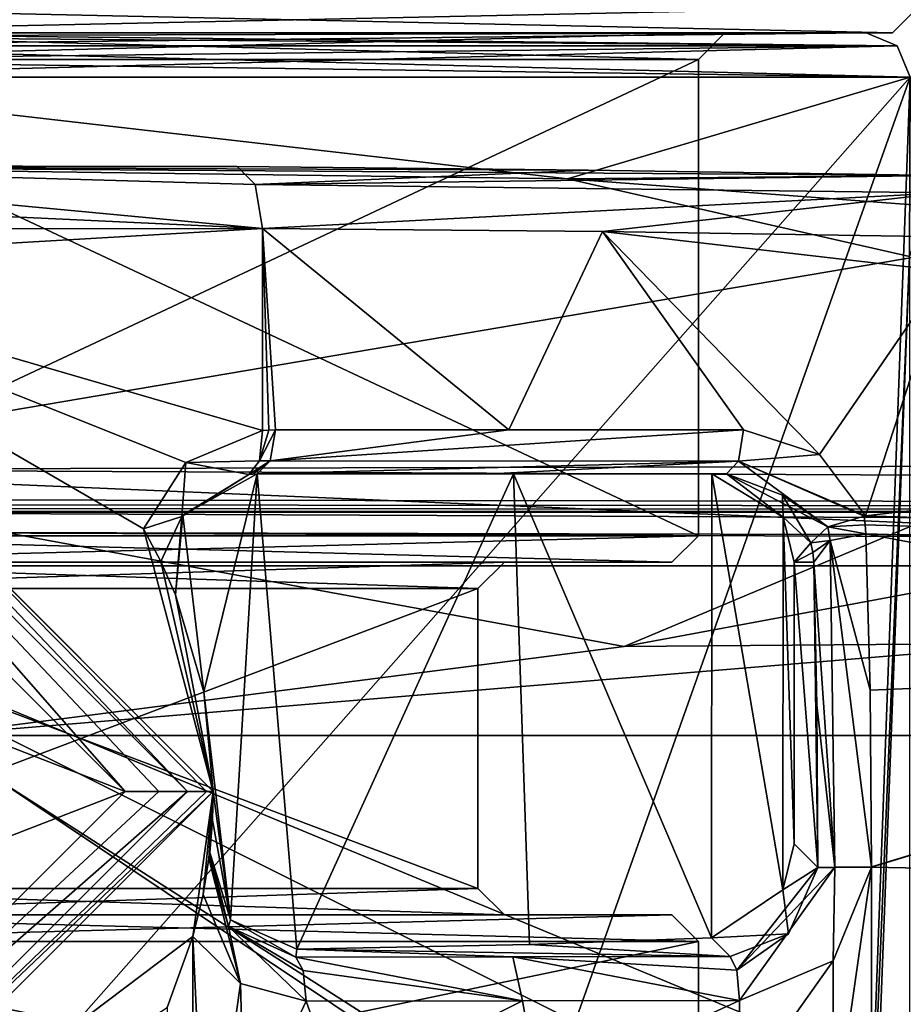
# Model space of a CAD drawing. Extents: x -200 to 200, y -831 to 754.
# Tile 58 of 256: x -171 to -161, y -769 to -758. Entities that reach past the tile are written whole.
import ezdxf

# ---------------------------------------------------------------- set-up
doc = ezdxf.new("R2010")
doc.units = 0
doc.header["$LTSCALE"] = 5.599365
for name, color, linetype in [('4422', 7, 'CONTINUOUS'), ('4432', 7, 'CONTINUOUS'), ('4467', 7, 'CONTINUOUS'), ('4468', 7, 'CONTINUOUS'), ('4493', 7, 'CONTINUOUS'), ('4528', 7, 'CONTINUOUS'), ('4540', 7, 'CONTINUOUS'), ('4552', 7, 'CONTINUOUS'), ('4554', 7, 'CONTINUOUS'), ('4604', 7, 'CONTINUOUS'), ('4653', 7, 'CONTINUOUS'), ('4664', 7, 'CONTINUOUS'), ('4694', 7, 'CONTINUOUS'), ('4709', 7, 'CONTINUOUS'), ('4717', 7, 'CONTINUOUS'), ('4720', 7, 'CONTINUOUS'), ('4724', 7, 'CONTINUOUS'), ('4725', 7, 'CONTINUOUS'), ('4738', 7, 'CONTINUOUS'), ('4740', 7, 'CONTINUOUS'), ('4766', 7, 'CONTINUOUS'), ('4772', 7, 'CONTINUOUS'), ('4783', 7, 'CONTINUOUS'), ('4786', 7, 'CONTINUOUS'), ('4787', 7, 'CONTINUOUS'), ('4788', 7, 'CONTINUOUS'), ('4789', 7, 'CONTINUOUS'), ('4790', 7, 'CONTINUOUS'), ('4794', 7, 'CONTINUOUS'), ('4799', 7, 'CONTINUOUS'), ('4831', 7, 'CONTINUOUS'), ('4846', 7, 'CONTINUOUS'), ('4854', 7, 'CONTINUOUS'), ('4861', 7, 'CONTINUOUS'), ('4866', 7, 'CONTINUOUS'), ('4876', 7, 'CONTINUOUS'), ('4924', 7, 'CONTINUOUS'), ('4929', 7, 'CONTINUOUS'), ('4970', 7, 'CONTINUOUS'), ('4972', 7, 'CONTINUOUS'), ('5027', 7, 'CONTINUOUS'), ('5078', 7, 'CONTINUOUS'), ('5267', 7, 'CONTINUOUS'), ('5268', 7, 'CONTINUOUS'), ('5269', 7, 'CONTINUOUS'), ('5270', 7, 'CONTINUOUS'), ('5271', 7, 'CONTINUOUS'), ('5272', 7, 'CONTINUOUS'), ('5277', 7, 'CONTINUOUS'), ('5278', 7, 'CONTINUOUS'), ('5279', 7, 'CONTINUOUS'), ('5285', 7, 'CONTINUOUS'), ('5286', 7, 'CONTINUOUS'), ('5287', 7, 'CONTINUOUS'), ('5288', 7, 'CONTINUOUS'), ('5289', 7, 'CONTINUOUS'), ('5290', 7, 'CONTINUOUS'), ('5291', 7, 'CONTINUOUS'), ('5292', 7, 'CONTINUOUS'), ('5293', 7, 'CONTINUOUS'), ('5294', 7, 'CONTINUOUS'), ('5295', 7, 'CONTINUOUS'), ('5296', 7, 'CONTINUOUS')]:
    doc.layers.add(name, color=color, linetype=linetype)

msp = doc.modelspace()

# ---------------------------------------------------------------- linework, layer by layer
at = {"layer": '4422', "color": 7, "linetype": 'CONTINUOUS'}
for points in [[(-162.147, -767.664, 12.759), (-161.953, -767.659, 13.136), (-162.147, -767.661, 12.759), (-162.147, -767.664, 12.759)], [(-161.953, -767.661, 13.136), (-162.147, -767.661, 12.759), (-161.953, -767.659, 13.136), (-161.953, -767.661, 13.136)], [(-161.539, -767.66, 13.229), (-161.539, -767.656, 13.229), (-161.953, -767.661, 13.136), (-161.539, -767.66, 13.229)], [(-161.539, -767.66, 13.229), (-161.953, -767.661, 13.136), (-161.953, -767.659, 13.136), (-161.539, -767.66, 13.229)]]:
    msp.add_3dface(points, dxfattribs=at)
at = {"layer": '4432', "color": 7, "linetype": 'CONTINUOUS'}
for points in [[(-168.442, -760.416, 14.594), (-165.648, -762.7, 13.358), (-164.586, -760.453, 12.898), (-168.442, -760.416, 14.594)], [(-168.296, -762.7, 14.529), (-165.648, -762.7, 13.358), (-168.442, -760.416, 14.594), (-168.296, -762.7, 14.529)], [(-168.369, -762.702, 14.562), (-168.296, -762.7, 14.529), (-168.442, -760.416, 14.594), (-168.369, -762.702, 14.562)], [(-168.442, -762.707, 14.594), (-168.369, -762.702, 14.562), (-168.442, -760.416, 14.594), (-168.442, -762.707, 14.594)], [(-165.648, -762.7, 13.358), (-162.988, -762.7, 12.216), (-164.586, -760.453, 12.898), (-165.648, -762.7, 13.358)], [(-160.698, -760.9, 11.26), (-160.698, -760.51, 11.26), (-164.586, -760.453, 12.898), (-160.698, -760.9, 11.26)], [(-162.129, -762.98, 11.854), (-160.698, -760.9, 11.26), (-164.586, -760.453, 12.898), (-162.129, -762.98, 11.854)], [(-162.988, -762.7, 12.216), (-162.129, -762.98, 11.854), (-164.586, -760.453, 12.898), (-162.988, -762.7, 12.216)], [(-161.605, -763.675, 11.635), (-160.698, -760.9, 11.26), (-162.129, -762.98, 11.854), (-161.605, -763.675, 11.635)], [(-152.449, -762.635, 8.018), (-160.698, -760.9, 11.26), (-161.605, -763.675, 11.635), (-152.449, -762.635, 8.018)]]:
    msp.add_3dface(points, dxfattribs=at)
at = {"layer": '4467', "color": 7, "linetype": 'CONTINUOUS'}
for points in [[(-161.1, -758.7), (-175, -758.7, -13.9), (-161.246, -758.346), (-161.1, -758.7)], [(-161.246, -758.346), (-175, -758.7, -13.9), (-175, -758.509, -13.862), (-161.246, -758.346)], [(-175, -758.346, 13.754), (-161.1, -758.7), (-161.246, -758.346), (-175, -758.346, 13.754)], [(-175, -758.509, 13.862), (-161.1, -758.7), (-175, -758.346, 13.754), (-175, -758.509, 13.862)], [(-175, -758.346, -13.754), (-161.246, -758.346), (-175, -758.509, -13.862), (-175, -758.346, -13.754)], [(-175, -758.7, 13.9), (-161.1, -758.7), (-175, -758.509, 13.862), (-175, -758.7, 13.9)]]:
    msp.add_3dface(points, dxfattribs=at)
at = {"layer": '4468', "color": 7, "linetype": 'CONTINUOUS'}
for points in [[(-175, -758.238, -13.591), (-175, -758.2, -13.4), (-161.6, -758.2, 0), (-175, -758.238, -13.591)], [(-161.246, -758.346), (-175, -758.2, 13.4), (-175, -758.238, 13.591), (-161.246, -758.346)], [(-161.246, -758.346), (-175, -758.346, -13.754), (-161.6, -758.2, 0), (-161.246, -758.346)], [(-175, -758.346, -13.754), (-175, -758.238, -13.591), (-161.6, -758.2, 0), (-175, -758.346, -13.754)], [(-175, -758.2, 13.4), (-161.246, -758.346), (-161.6, -758.2, 0), (-175, -758.2, 13.4)], [(-175, -758.346, 13.754), (-161.246, -758.346), (-175, -758.238, 13.591), (-175, -758.346, 13.754)]]:
    msp.add_3dface(points, dxfattribs=at)
at = {"layer": '4493', "color": 7, "linetype": 'CONTINUOUS'}
for points in [[(-162.129, -762.98, 11.854), (-162.988, -762.7, 12.216), (-163.045, -763.054, 12.081), (-162.129, -762.98, 11.854)], [(-161.605, -763.675, 11.635), (-162.129, -762.98, 11.854), (-163.045, -763.054, 12.081), (-161.605, -763.675, 11.635)], [(-163.045, -763.054, 12.081), (-163.183, -763.2, 11.755), (-162.034, -763.798, 11.597), (-163.045, -763.054, 12.081)], [(-161.614, -763.676, 11.639), (-163.045, -763.054, 12.081), (-161.623, -763.678, 11.642), (-161.614, -763.676, 11.639)], [(-161.623, -763.678, 11.642), (-163.045, -763.054, 12.081), (-162.034, -763.798, 11.597), (-161.623, -763.678, 11.642)], [(-161.605, -763.675, 11.635), (-163.045, -763.054, 12.081), (-161.614, -763.676, 11.639), (-161.605, -763.675, 11.635)], [(-162.034, -763.798, 11.597), (-163.183, -763.2, 11.755), (-162.547, -763.439, 11.363), (-162.034, -763.798, 11.597)], [(-162.227, -763.98, 11.167), (-162.034, -763.798, 11.597), (-162.547, -763.439, 11.363), (-162.227, -763.98, 11.167)]]:
    msp.add_3dface(points, dxfattribs=at)
at = {"layer": '4528', "color": 7, "linetype": 'CONTINUOUS'}
for points in [[(-168.442, -760.416, 14.594), (-183.098, -759.735, 12.966), (-183.541, -760.434, 13.53), (-168.442, -760.416, 14.594)], [(-168.442, -760.416, 14.594), (-176.035, -759.702, 15.261), (-183.098, -759.735, 12.966), (-168.442, -760.416, 14.594)], [(-176.035, -759.702, 15.261), (-168.442, -760.416, 14.594), (-168.525, -759.917, 14.403), (-176.035, -759.702, 15.261)], [(-168.729, -759.716, 13.945), (-176.035, -759.702, 15.261), (-168.525, -759.917, 14.403), (-168.729, -759.716, 13.945)]]:
    msp.add_3dface(points, dxfattribs=at)
at = {"layer": '4540', "color": 7, "linetype": 'CONTINUOUS'}
for points in [[(-162.147, -767.661, 12.759), (-162.413, -767.394, 5.15), (-162.543, -767.917, 5.458), (-162.147, -767.661, 12.759)], [(-162.147, -767.664, 12.759), (-162.147, -767.661, 12.759), (-162.543, -767.917, 5.458), (-162.147, -767.664, 12.759)], [(-162.147, -767.664, 12.759), (-162.543, -767.917, 5.458), (-162.479, -768.414, 12.887), (-162.147, -767.664, 12.759)], [(-162.543, -767.917, 5.458), (-163.353, -768.459, 7.023), (-162.479, -768.414, 12.887), (-162.543, -767.917, 5.458)], [(-163.353, -768.459, 7.023), (-163.141, -768.673, 13.106), (-162.479, -768.414, 12.887), (-163.353, -768.459, 7.023)]]:
    msp.add_3dface(points, dxfattribs=at)
at = {"layer": '4552', "color": 7, "linetype": 'CONTINUOUS'}
for points in [[(-164.751, -759.755, 12.187), (-168.729, -759.716, 13.945), (-168.525, -759.917, 14.403), (-164.751, -759.755, 12.187)], [(-160.725, -759.815, 10.485), (-164.751, -759.755, 12.187), (-168.525, -759.917, 14.403), (-160.725, -759.815, 10.485)], [(-160.706, -760.012, 11.036), (-160.725, -759.815, 10.485), (-168.525, -759.917, 14.403), (-160.706, -760.012, 11.036)], [(-168.442, -760.416, 14.594), (-160.706, -760.012, 11.036), (-168.525, -759.917, 14.403), (-168.442, -760.416, 14.594)], [(-160.706, -760.012, 11.036), (-168.442, -760.416, 14.594), (-164.586, -760.453, 12.898), (-160.706, -760.012, 11.036)], [(-160.698, -760.51, 11.26), (-160.706, -760.012, 11.036), (-164.586, -760.453, 12.898), (-160.698, -760.51, 11.26)]]:
    msp.add_3dface(points, dxfattribs=at)
at = {"layer": '4554', "color": 7, "linetype": 'CONTINUOUS'}
for points in [[(-168.442, -760.416, 14.594), (-183.541, -760.434, 13.53), (-174.998, -760.8, 16), (-168.442, -760.416, 14.594)], [(-168.442, -762.707, 14.594), (-168.442, -760.416, 14.594), (-174.998, -760.8, 16), (-168.442, -762.707, 14.594)], [(-169.31, -763.07, 14.954), (-168.442, -762.707, 14.594), (-174.998, -760.8, 16), (-169.31, -763.07, 14.954)], [(-169.79, -763.824, 15.128), (-169.31, -763.07, 14.954), (-174.998, -760.8, 16), (-169.79, -763.824, 15.128)]]:
    msp.add_3dface(points, dxfattribs=at)
at = {"layer": '4604', "color": 7, "linetype": 'CONTINUOUS'}
for points in [[(-161.539, -767.66, 13.229), (-161.974, -768.721, 13.336), (-161.97, -770.674, 13.353), (-161.539, -767.66, 13.229)], [(-161.54, -771.732, 13.27), (-161.539, -767.66, 13.229), (-161.97, -770.674, 13.353), (-161.54, -771.732, 13.27)], [(-159.427, -767.699, 12.771), (-161.539, -767.66, 13.229), (-161.54, -771.732, 13.27), (-159.427, -767.699, 12.771)], [(-161.54, -772.974, 13.282), (-159.427, -767.699, 12.771), (-161.54, -771.732, 13.27), (-161.54, -772.974, 13.282)], [(-161.54, -774.195, 13.294), (-159.427, -767.699, 12.771), (-161.54, -772.974, 13.282), (-161.54, -774.195, 13.294)], [(-156.659, -819.708, 13.008), (-159.427, -767.699, 12.771), (-161.54, -774.195, 13.294), (-156.659, -819.708, 13.008)], [(-169.523, -769.25, 15.111), (-169.231, -818.297, 15.158), (-169.23, -768.446, 15.037), (-169.523, -769.25, 15.111)], [(-169.23, -768.446, 15.037), (-169.231, -818.297, 15.158), (-169.077, -771.708, 15.005), (-169.23, -768.446, 15.037)], [(-168.691, -768.979, 14.905), (-169.23, -768.446, 15.037), (-169.077, -771.708, 15.005), (-168.691, -768.979, 14.905)], [(-161.974, -768.721, 13.336), (-163.035, -770.222, 13.585), (-161.97, -770.674, 13.353), (-161.974, -768.721, 13.336)], [(-161.974, -768.721, 13.336), (-163.035, -769.169, 13.576), (-163.035, -770.222, 13.585), (-161.974, -768.721, 13.336)], [(-168.646, -770.664, 14.898), (-168.691, -768.979, 14.905), (-169.077, -771.708, 15.005), (-168.646, -770.664, 14.898)], [(-167.948, -769.176, 14.724), (-168.691, -768.979, 14.905), (-168.646, -770.664, 14.898), (-167.948, -769.176, 14.724)], [(-167.577, -770.222, 14.638), (-167.948, -769.176, 14.724), (-168.646, -770.664, 14.898), (-167.577, -770.222, 14.638)], [(-165.493, -769.173, 14.14), (-167.948, -769.176, 14.724), (-167.577, -770.222, 14.638), (-165.493, -769.173, 14.14)], [(-165.308, -770.222, 14.103), (-165.493, -769.173, 14.14), (-167.577, -770.222, 14.638), (-165.308, -770.222, 14.103)], [(-163.035, -769.169, 13.576), (-165.493, -769.173, 14.14), (-165.308, -770.222, 14.103), (-163.035, -769.169, 13.576)], [(-163.035, -770.222, 13.585), (-163.035, -769.169, 13.576), (-165.308, -770.222, 14.103), (-163.035, -770.222, 13.585)]]:
    msp.add_3dface(points, dxfattribs=at)
at = {"layer": '4653', "color": 7, "linetype": 'CONTINUOUS'}
for points in [[(-163.141, -768.673, 13.106), (-163.353, -768.459, 7.023), (-165.414, -768.536, 9.648), (-163.141, -768.673, 13.106)], [(-168.063, -768.678, 14.256), (-165.604, -768.675, 13.671), (-168.052, -768.589, 11.691), (-168.063, -768.678, 14.256)], [(-163.141, -768.673, 13.106), (-165.414, -768.536, 9.648), (-168.052, -768.589, 11.691), (-163.141, -768.673, 13.106)], [(-165.604, -768.675, 13.671), (-163.141, -768.673, 13.106), (-168.052, -768.589, 11.691), (-165.604, -768.675, 13.671)]]:
    msp.add_3dface(points, dxfattribs=at)
at = {"layer": '4664', "color": 7, "linetype": 'CONTINUOUS'}
for points in [[(-168.598, -763.205, 14.138), (-169.356, -763.681, 14.596), (-169.346, -763.666, 12.369), (-168.598, -763.205, 14.138)], [(-168.501, -763.2, 11.947), (-168.598, -763.205, 14.138), (-169.346, -763.666, 12.369), (-168.501, -763.2, 11.947)], [(-168.598, -763.205, 14.138), (-168.501, -763.2, 11.947), (-168.55, -763.201, 14.106), (-168.598, -763.205, 14.138)], [(-168.501, -763.2, 11.947), (-168.501, -763.2, 14.073), (-168.55, -763.201, 14.106), (-168.501, -763.2, 11.947)], [(-169.429, -764.571, 14.635), (-169.429, -764.571, 12.407), (-169.346, -763.666, 12.369), (-169.429, -764.571, 14.635)], [(-169.356, -763.681, 14.596), (-169.429, -764.571, 14.635), (-169.346, -763.666, 12.369), (-169.356, -763.681, 14.596)]]:
    msp.add_3dface(points, dxfattribs=at)
at = {"layer": '4694', "color": 7, "linetype": 'CONTINUOUS'}
for points in [[(-175, -758.2, -13.4), (-188.4, -758.2, 0), (-161.6, -758.2, 0), (-175, -758.2, -13.4)], [(-188.4, -758.2, 0), (-175, -758.2, 13.4), (-161.6, -758.2, 0), (-188.4, -758.2, 0)]]:
    msp.add_3dface(points, dxfattribs=at)
at = {"layer": '4709', "color": 7, "linetype": 'CONTINUOUS'}
for points in [[(-169.107, -765.672, 12.257), (-168.501, -763.2, 11.947), (-169.346, -763.666, 12.369), (-169.107, -765.672, 12.257)], [(-168.501, -763.2, 11.947), (-169.107, -765.672, 12.257), (-168.804, -768.256, 12.107), (-168.501, -763.2, 11.947)], [(-168.052, -768.589, 11.691), (-168.501, -763.2, 11.947), (-168.804, -768.256, 12.107), (-168.052, -768.589, 11.691)], [(-165.595, -763.2, 9.824), (-168.501, -763.2, 11.947), (-168.052, -768.589, 11.691), (-165.595, -763.2, 9.824)], [(-165.414, -768.536, 9.648), (-165.595, -763.2, 9.824), (-168.052, -768.589, 11.691), (-165.414, -768.536, 9.648)], [(-163.353, -768.459, 7.023), (-165.595, -763.2, 9.824), (-165.414, -768.536, 9.648), (-163.353, -768.459, 7.023)], [(-163.353, -768.459, 7.023), (-163.348, -763.2, 7.014), (-165.595, -763.2, 9.824), (-163.353, -768.459, 7.023)], [(-163.348, -763.2, 7.014), (-163.353, -768.459, 7.023), (-162.543, -767.917, 5.458), (-163.348, -763.2, 7.014)], [(-162.541, -763.691, 5.453), (-163.348, -763.2, 7.014), (-162.543, -767.917, 5.458), (-162.541, -763.691, 5.453)], [(-169.429, -764.571, 12.407), (-169.107, -765.672, 12.257), (-169.346, -763.666, 12.369), (-169.429, -764.571, 12.407)], [(-162.413, -767.394, 5.15), (-162.541, -763.691, 5.453), (-162.543, -767.917, 5.458), (-162.413, -767.394, 5.15)], [(-162.413, -764.2, 5.15), (-162.541, -763.691, 5.453), (-162.413, -767.394, 5.15), (-162.413, -764.2, 5.15)], [(-169.107, -765.672, 12.257), (-169, -766.8, 12.205), (-168.804, -768.256, 12.107), (-169.107, -765.672, 12.257)], [(-169, -766.8, 12.205), (-169.009, -767.126, 12.209), (-168.804, -768.256, 12.107), (-169, -766.8, 12.205)], [(-169.009, -767.126, 12.209), (-169.04, -767.491, 12.224), (-168.804, -768.256, 12.107), (-169.009, -767.126, 12.209)]]:
    msp.add_3dface(points, dxfattribs=at)
at = {"layer": '4717', "color": 7, "linetype": 'CONTINUOUS'}
for points in [[(-175, -774.457, -13.9), (-161.1, -758.7), (-166.704, -774.505, -11.153), (-175, -774.457, -13.9)], [(-175, -758.7, -13.9), (-161.1, -758.7), (-175, -774.457, -13.9), (-175, -758.7, -13.9)], [(-164.983, -759.853, 9.636), (-175, -758.7, 13.9), (-175, -759.717, 13.9), (-164.983, -759.853, 9.636)], [(-161.1, -758.7), (-175, -758.7, 13.9), (-164.983, -759.853, 9.636), (-161.1, -758.7)], [(-166.704, -774.505, -11.153), (-161.1, -758.7), (-161.688, -774.63, -4), (-166.704, -774.505, -11.153)], [(-161.108, -760.733, -0.485), (-161.1, -758.7), (-164.983, -759.853, 9.636), (-161.108, -760.733, -0.485)], [(-161.1, -758.7), (-161.108, -760.733, -0.485), (-161.688, -774.63, -4), (-161.1, -758.7)], [(-161.688, -774.63, -4), (-161.108, -760.733, -0.485), (-161.688, -775.97, -4), (-161.688, -774.63, -4)], [(-161.108, -760.733, -0.485), (-161.108, -777.447, -0.485), (-161.688, -775.97, -4), (-161.108, -760.733, -0.485)]]:
    msp.add_3dface(points, dxfattribs=at)
at = {"layer": '4720', "color": 7, "linetype": 'CONTINUOUS'}
for points in [[(-168.729, -759.716, 13.945), (-175, -759.717, 13.9), (-176.035, -759.702, 15.261), (-168.729, -759.716, 13.945)], [(-164.751, -759.755, 12.187), (-175, -759.717, 13.9), (-168.729, -759.716, 13.945), (-164.751, -759.755, 12.187)], [(-160.725, -759.815, 10.485), (-175, -759.717, 13.9), (-164.751, -759.755, 12.187), (-160.725, -759.815, 10.485)], [(-160.725, -759.815, 10.485), (-164.983, -759.853, 9.636), (-175, -759.717, 13.9), (-160.725, -759.815, 10.485)], [(-160.725, -759.815, 10.485), (-160.917, -760.16, 4.99), (-164.983, -759.853, 9.636), (-160.725, -759.815, 10.485)], [(-160.917, -760.16, 4.99), (-161.108, -760.733, -0.485), (-164.983, -759.853, 9.636), (-160.917, -760.16, 4.99)]]:
    msp.add_3dface(points, dxfattribs=at)
at = {"layer": '4724', "color": 7, "linetype": 'CONTINUOUS'}
for points in [[(-169, -766.8, 17), (-174.998, -760.8, 16), (-175, -760.8, 17), (-169, -766.8, 17)], [(-169.79, -763.824, 15.128), (-174.998, -760.8, 16), (-169, -766.8, 17), (-169.79, -763.824, 15.128)], [(-169.595, -764.194, 14.964), (-169.79, -763.824, 15.128), (-169, -766.8, 17), (-169.595, -764.194, 14.964)], [(-169.429, -764.571, 14.635), (-169.595, -764.194, 14.964), (-169, -766.8, 17), (-169.429, -764.571, 14.635)], [(-169.429, -764.571, 12.407), (-169.429, -764.571, 14.635), (-169, -766.8, 17), (-169.429, -764.571, 12.407)], [(-169.107, -765.672, 12.257), (-169.429, -764.571, 12.407), (-169, -766.8, 17), (-169.107, -765.672, 12.257)], [(-169, -766.8, 12.205), (-169.107, -765.672, 12.257), (-169, -766.8, 17), (-169, -766.8, 12.205)]]:
    msp.add_3dface(points, dxfattribs=at)
at = {"layer": '4725', "color": 7, "linetype": 'CONTINUOUS'}
for points in [[(-169.23, -768.446, 15.037), (-169, -766.8, 17), (-175, -772.8, 17), (-169.23, -768.446, 15.037)], [(-169, -766.8, 17), (-169.23, -768.446, 15.037), (-169.115, -767.97, 14.884), (-169, -766.8, 17)], [(-169.049, -767.562, 14.599), (-169, -766.8, 17), (-169.115, -767.97, 14.884), (-169.049, -767.562, 14.599)], [(-169, -766.8, 12.205), (-169.049, -767.562, 14.599), (-169.009, -767.126, 12.209), (-169, -766.8, 12.205)], [(-169, -766.8, 12.205), (-169, -766.8, 17), (-169.049, -767.562, 14.599), (-169, -766.8, 12.205)], [(-169.009, -767.126, 12.209), (-169.049, -767.562, 14.599), (-169.044, -767.527, 13.402), (-169.009, -767.126, 12.209)], [(-169.04, -767.491, 12.224), (-169.009, -767.126, 12.209), (-169.044, -767.527, 13.402), (-169.04, -767.491, 12.224)], [(-169.523, -769.25, 15.111), (-169.23, -768.446, 15.037), (-175, -772.8, 17), (-169.523, -769.25, 15.111)]]:
    msp.add_3dface(points, dxfattribs=at)
at = {"layer": '4738', "color": 7, "linetype": 'CONTINUOUS'}
for points in [[(-163.183, -763.2, 11.755), (-168.501, -763.2, 11.947), (-165.595, -763.2, 9.824), (-163.183, -763.2, 11.755)], [(-168.501, -763.2, 11.947), (-163.183, -763.2, 11.755), (-165.848, -763.2, 12.9), (-168.501, -763.2, 11.947)], [(-168.501, -763.2, 14.073), (-168.501, -763.2, 11.947), (-165.848, -763.2, 12.9), (-168.501, -763.2, 14.073)], [(-163.348, -763.2, 7.014), (-163.183, -763.2, 11.755), (-165.595, -763.2, 9.824), (-163.348, -763.2, 7.014)]]:
    msp.add_3dface(points, dxfattribs=at)
at = {"layer": '4740', "color": 7, "linetype": 'CONTINUOUS'}
for points in [[(-168.442, -762.707, 14.594), (-169.31, -763.07, 14.954), (-168.477, -763.052, 14.457), (-168.442, -762.707, 14.594)], [(-169.31, -763.07, 14.954), (-169.79, -763.824, 15.128), (-169.356, -763.681, 14.596), (-169.31, -763.07, 14.954)], [(-168.598, -763.205, 14.138), (-169.31, -763.07, 14.954), (-169.356, -763.681, 14.596), (-168.598, -763.205, 14.138)], [(-168.477, -763.052, 14.457), (-169.31, -763.07, 14.954), (-168.598, -763.205, 14.138), (-168.477, -763.052, 14.457)], [(-169.356, -763.681, 14.596), (-169.79, -763.824, 15.128), (-169.595, -764.194, 14.964), (-169.356, -763.681, 14.596)], [(-169.429, -764.571, 14.635), (-169.356, -763.681, 14.596), (-169.595, -764.194, 14.964), (-169.429, -764.571, 14.635)]]:
    msp.add_3dface(points, dxfattribs=at)
at = {"layer": '4766', "color": 7, "linetype": 'CONTINUOUS'}
for points in [[(-161.554, -765.65, 12.856), (-161.603, -763.88, 11.819), (-162.007, -763.954, 11.746), (-161.554, -765.65, 12.856)], [(-162.192, -764.2, 11.463), (-161.953, -767.661, 13.136), (-162.007, -763.954, 11.746), (-162.192, -764.2, 11.463)], [(-161.539, -767.656, 13.229), (-161.554, -765.65, 12.856), (-162.007, -763.954, 11.746), (-161.539, -767.656, 13.229)], [(-161.953, -767.661, 13.136), (-161.539, -767.656, 13.229), (-162.007, -763.954, 11.746), (-161.953, -767.661, 13.136)], [(-161.953, -767.661, 13.136), (-162.192, -764.2, 11.463), (-162.159, -765.817, 12.414), (-161.953, -767.661, 13.136)], [(-162.147, -767.661, 12.759), (-161.953, -767.661, 13.136), (-162.159, -765.817, 12.414), (-162.147, -767.661, 12.759)]]:
    msp.add_3dface(points, dxfattribs=at)
at = {"layer": '4772', "color": 7, "linetype": 'CONTINUOUS'}
for points in [[(-152.449, -762.635, 8.018), (-161.605, -763.675, 11.635), (-86.973, -766.088, 4.669), (-152.449, -762.635, 8.018)], [(-161.614, -763.676, 11.639), (-161.623, -763.678, 11.642), (-86.973, -766.088, 4.669), (-161.614, -763.676, 11.639)], [(-161.623, -763.678, 11.642), (-161.61, -763.778, 11.731), (-86.973, -766.088, 4.669), (-161.623, -763.678, 11.642)], [(-161.605, -763.675, 11.635), (-161.614, -763.676, 11.639), (-86.973, -766.088, 4.669), (-161.605, -763.675, 11.635)], [(-161.61, -763.778, 11.731), (-161.603, -763.88, 11.819), (-86.973, -766.088, 4.669), (-161.61, -763.778, 11.731)], [(-86.973, -766.088, 4.669), (-161.603, -763.88, 11.819), (-153.878, -765.334, 11.042), (-86.973, -766.088, 4.669)], [(-161.603, -763.88, 11.819), (-161.554, -765.65, 12.856), (-153.878, -765.334, 11.042), (-161.603, -763.88, 11.819)], [(-161.554, -765.65, 12.856), (-161.539, -767.656, 13.229), (-153.878, -765.334, 11.042), (-161.554, -765.65, 12.856)], [(-161.539, -767.66, 13.229), (-159.427, -767.699, 12.771), (-153.878, -765.334, 11.042), (-161.539, -767.66, 13.229)], [(-161.539, -767.656, 13.229), (-161.539, -767.66, 13.229), (-153.878, -765.334, 11.042), (-161.539, -767.656, 13.229)]]:
    msp.add_3dface(points, dxfattribs=at)
at = {"layer": '4783', "color": 7, "linetype": 'CONTINUOUS'}
for points in [[(-170, -766.8, 18), (-175, -761.8, 18), (-173.55, -765.423, 18), (-170, -766.8, 18)], [(-173.55, -768.177, 18), (-170, -766.8, 18), (-173.55, -765.423, 18), (-173.55, -768.177, 18)], [(-175, -771.8, 18), (-170, -766.8, 18), (-173.55, -768.177, 18), (-175, -771.8, 18)]]:
    msp.add_3dface(points, dxfattribs=at)
at = {"layer": '4786', "color": 7, "linetype": 'CONTINUOUS'}
for points in [[(-175, -761.093, 17.707), (-170, -766.8, 18), (-169.617, -766.8, 17.924), (-175, -761.093, 17.707)], [(-170, -766.8, 18), (-175, -761.093, 17.707), (-175, -761.8, 18), (-170, -766.8, 18)], [(-169.293, -766.8, 17.707), (-175, -761.093, 17.707), (-169.617, -766.8, 17.924), (-169.293, -766.8, 17.707)]]:
    msp.add_3dface(points, dxfattribs=at)
at = {"layer": '4787', "color": 7, "linetype": 'CONTINUOUS'}
for points in [[(-169.293, -766.8, 17.707), (-175, -760.8, 17), (-175, -761.093, 17.707), (-169.293, -766.8, 17.707)], [(-175, -760.8, 17), (-169.293, -766.8, 17.707), (-169.076, -766.8, 17.383), (-175, -760.8, 17)], [(-169, -766.8, 17), (-175, -760.8, 17), (-169.076, -766.8, 17.383), (-169, -766.8, 17)]]:
    msp.add_3dface(points, dxfattribs=at)
at = {"layer": '4788', "color": 7, "linetype": 'CONTINUOUS'}
for points in [[(-175, -772.507, 17.707), (-169.293, -766.8, 17.707), (-175, -771.8, 18), (-175, -772.507, 17.707)], [(-169.293, -766.8, 17.707), (-169.617, -766.8, 17.924), (-175, -771.8, 18), (-169.293, -766.8, 17.707)], [(-169.617, -766.8, 17.924), (-170, -766.8, 18), (-175, -771.8, 18), (-169.617, -766.8, 17.924)]]:
    msp.add_3dface(points, dxfattribs=at)
at = {"layer": '4789', "color": 7, "linetype": 'CONTINUOUS'}
for points in [[(-175, -772.8, 17), (-169, -766.8, 17), (-175, -772.507, 17.707), (-175, -772.8, 17)], [(-175, -772.507, 17.707), (-169, -766.8, 17), (-169.076, -766.8, 17.383), (-175, -772.507, 17.707)], [(-169.293, -766.8, 17.707), (-175, -772.507, 17.707), (-169.076, -766.8, 17.383), (-169.293, -766.8, 17.707)]]:
    msp.add_3dface(points, dxfattribs=at)
at = {"layer": '4790', "color": 7, "linetype": 'CONTINUOUS'}
for points in [[(-168.691, -768.979, 14.905), (-169.049, -767.562, 14.599), (-169.115, -767.97, 14.884), (-168.691, -768.979, 14.905)], [(-169.049, -767.562, 14.599), (-168.691, -768.979, 14.905), (-168.827, -768.332, 14.506), (-169.049, -767.562, 14.599)], [(-169.23, -768.446, 15.037), (-168.691, -768.979, 14.905), (-169.115, -767.97, 14.884), (-169.23, -768.446, 15.037)], [(-167.982, -768.83, 14.588), (-168.063, -768.678, 14.256), (-168.827, -768.332, 14.506), (-167.982, -768.83, 14.588)], [(-167.948, -769.176, 14.724), (-167.982, -768.83, 14.588), (-168.827, -768.332, 14.506), (-167.948, -769.176, 14.724)], [(-168.691, -768.979, 14.905), (-167.948, -769.176, 14.724), (-168.827, -768.332, 14.506), (-168.691, -768.979, 14.905)]]:
    msp.add_3dface(points, dxfattribs=at)
at = {"layer": '4794', "color": 7, "linetype": 'CONTINUOUS'}
for points in [[(-168.296, -762.7, 14.529), (-168.369, -762.702, 14.562), (-168.477, -763.052, 14.457), (-168.296, -762.7, 14.529)], [(-168.296, -762.7, 14.529), (-168.477, -763.052, 14.457), (-168.356, -763.053, 14.395), (-168.296, -762.7, 14.529)], [(-168.369, -762.702, 14.562), (-168.442, -762.707, 14.594), (-168.477, -763.052, 14.457), (-168.369, -762.702, 14.562)], [(-168.477, -763.052, 14.457), (-168.598, -763.205, 14.138), (-168.356, -763.053, 14.395), (-168.477, -763.052, 14.457)], [(-168.598, -763.205, 14.138), (-168.55, -763.201, 14.106), (-168.356, -763.053, 14.395), (-168.598, -763.205, 14.138)], [(-168.55, -763.201, 14.106), (-168.501, -763.2, 14.073), (-168.356, -763.053, 14.395), (-168.55, -763.201, 14.106)]]:
    msp.add_3dface(points, dxfattribs=at)
at = {"layer": '4799', "color": 7, "linetype": 'CONTINUOUS'}
for points in [[(-165.648, -762.7, 13.358), (-168.296, -762.7, 14.529), (-168.356, -763.053, 14.395), (-165.648, -762.7, 13.358)], [(-162.988, -762.7, 12.216), (-168.356, -763.053, 14.395), (-163.045, -763.054, 12.081), (-162.988, -762.7, 12.216)], [(-162.988, -762.7, 12.216), (-165.648, -762.7, 13.358), (-168.356, -763.053, 14.395), (-162.988, -762.7, 12.216)], [(-168.356, -763.053, 14.395), (-168.501, -763.2, 14.073), (-163.045, -763.054, 12.081), (-168.356, -763.053, 14.395)], [(-163.045, -763.054, 12.081), (-168.501, -763.2, 14.073), (-165.848, -763.2, 12.9), (-163.045, -763.054, 12.081)], [(-163.183, -763.2, 11.755), (-163.045, -763.054, 12.081), (-165.848, -763.2, 12.9), (-163.183, -763.2, 11.755)]]:
    msp.add_3dface(points, dxfattribs=at)
at = {"layer": '4831', "color": 7, "linetype": 'CONTINUOUS'}
for points in [[(-163.035, -769.169, 13.576), (-161.953, -767.659, 13.136), (-163.066, -768.825, 13.439), (-163.035, -769.169, 13.576)], [(-161.953, -767.659, 13.136), (-162.147, -767.664, 12.759), (-163.066, -768.825, 13.439), (-161.953, -767.659, 13.136)], [(-162.147, -767.664, 12.759), (-162.479, -768.414, 12.887), (-163.066, -768.825, 13.439), (-162.147, -767.664, 12.759)], [(-163.035, -769.169, 13.576), (-161.974, -768.721, 13.336), (-161.953, -767.659, 13.136), (-163.035, -769.169, 13.576)], [(-161.974, -768.721, 13.336), (-161.539, -767.66, 13.229), (-161.953, -767.659, 13.136), (-161.974, -768.721, 13.336)], [(-162.479, -768.414, 12.887), (-163.141, -768.673, 13.106), (-163.066, -768.825, 13.439), (-162.479, -768.414, 12.887)]]:
    msp.add_3dface(points, dxfattribs=at)
at = {"layer": '4846', "color": 7, "linetype": 'CONTINUOUS'}
for points in [[(-168.063, -768.678, 14.256), (-165.493, -769.173, 14.14), (-165.604, -768.675, 13.671), (-168.063, -768.678, 14.256)], [(-167.982, -768.83, 14.588), (-165.493, -769.173, 14.14), (-168.063, -768.678, 14.256), (-167.982, -768.83, 14.588)], [(-163.066, -768.825, 13.439), (-163.141, -768.673, 13.106), (-165.604, -768.675, 13.671), (-163.066, -768.825, 13.439)], [(-163.035, -769.169, 13.576), (-163.066, -768.825, 13.439), (-165.604, -768.675, 13.671), (-163.035, -769.169, 13.576)], [(-165.493, -769.173, 14.14), (-163.035, -769.169, 13.576), (-165.604, -768.675, 13.671), (-165.493, -769.173, 14.14)], [(-167.948, -769.176, 14.724), (-165.493, -769.173, 14.14), (-167.982, -768.83, 14.588), (-167.948, -769.176, 14.724)]]:
    msp.add_3dface(points, dxfattribs=at)
at = {"layer": '4854', "color": 7, "linetype": 'CONTINUOUS'}
for points in [[(-162.541, -763.691, 5.453), (-163.183, -763.2, 11.755), (-163.348, -763.2, 7.014), (-162.541, -763.691, 5.453)], [(-162.547, -763.439, 11.363), (-163.183, -763.2, 11.755), (-162.541, -763.691, 5.453), (-162.547, -763.439, 11.363)], [(-162.227, -763.98, 11.167), (-162.547, -763.439, 11.363), (-162.541, -763.691, 5.453), (-162.227, -763.98, 11.167)], [(-162.413, -764.2, 5.15), (-162.227, -763.98, 11.167), (-162.541, -763.691, 5.453), (-162.413, -764.2, 5.15)], [(-162.203, -764.09, 11.319), (-162.227, -763.98, 11.167), (-162.413, -764.2, 5.15), (-162.203, -764.09, 11.319)], [(-162.192, -764.2, 11.463), (-162.203, -764.09, 11.319), (-162.413, -764.2, 5.15), (-162.192, -764.2, 11.463)]]:
    msp.add_3dface(points, dxfattribs=at)
at = {"layer": '4861', "color": 7, "linetype": 'CONTINUOUS'}
for points in [[(-162.147, -767.661, 12.759), (-162.192, -764.2, 11.463), (-162.413, -764.2, 5.15), (-162.147, -767.661, 12.759)], [(-162.147, -767.661, 12.759), (-162.413, -764.2, 5.15), (-162.413, -767.394, 5.15), (-162.147, -767.661, 12.759)], [(-162.192, -764.2, 11.463), (-162.147, -767.661, 12.759), (-162.159, -765.817, 12.414), (-162.192, -764.2, 11.463)]]:
    msp.add_3dface(points, dxfattribs=at)
at = {"layer": '4866', "color": 7, "linetype": 'CONTINUOUS'}
for points in [[(-161.623, -763.678, 11.642), (-162.034, -763.798, 11.597), (-161.61, -763.778, 11.731), (-161.623, -763.678, 11.642)], [(-162.034, -763.798, 11.597), (-161.603, -763.88, 11.819), (-161.61, -763.778, 11.731), (-162.034, -763.798, 11.597)], [(-162.034, -763.798, 11.597), (-162.227, -763.98, 11.167), (-162.007, -763.954, 11.746), (-162.034, -763.798, 11.597)], [(-161.603, -763.88, 11.819), (-162.034, -763.798, 11.597), (-162.007, -763.954, 11.746), (-161.603, -763.88, 11.819)], [(-162.007, -763.954, 11.746), (-162.227, -763.98, 11.167), (-162.203, -764.09, 11.319), (-162.007, -763.954, 11.746)], [(-162.192, -764.2, 11.463), (-162.007, -763.954, 11.746), (-162.203, -764.09, 11.319), (-162.192, -764.2, 11.463)]]:
    msp.add_3dface(points, dxfattribs=at)
at = {"layer": '4876', "color": 7, "linetype": 'CONTINUOUS'}
for points in [[(-169.049, -767.562, 14.599), (-168.827, -768.332, 14.506), (-169.044, -767.527, 13.402), (-169.049, -767.562, 14.599)], [(-169.04, -767.491, 12.224), (-169.044, -767.527, 13.402), (-168.827, -768.332, 14.506), (-169.04, -767.491, 12.224)], [(-169.04, -767.491, 12.224), (-168.827, -768.332, 14.506), (-168.804, -768.256, 12.107), (-169.04, -767.491, 12.224)], [(-168.827, -768.332, 14.506), (-168.063, -768.678, 14.256), (-168.804, -768.256, 12.107), (-168.827, -768.332, 14.506)], [(-168.063, -768.678, 14.256), (-168.052, -768.589, 11.691), (-168.804, -768.256, 12.107), (-168.063, -768.678, 14.256)]]:
    msp.add_3dface(points, dxfattribs=at)
at = {"layer": '4924', "color": 7, "linetype": 'CONTINUOUS'}
for points in [[(-175.238, -763.151, -13.998), (-161.009, -760.733, -0.489), (-67.5, -762.887, -12.843), (-175.238, -763.151, -13.998)], [(-67.5, -763.631, -15.987), (-175.238, -763.151, -13.998), (-67.5, -762.887, -12.843), (-67.5, -763.631, -15.987)], [(-175.238, -763.151, -13.998), (-67.5, -763.631, -15.987), (-179.026, -763.486, -15.4), (-175.238, -763.151, -13.998)], [(-179.026, -763.486, -15.4), (-67.5, -763.631, -15.987), (-178.091, -763.546, -15.646), (-179.026, -763.486, -15.4)], [(-178.091, -763.546, -15.646), (-67.5, -763.631, -15.987), (-177.149, -763.591, -15.828), (-178.091, -763.546, -15.646)], [(-177.149, -763.591, -15.828), (-67.5, -763.631, -15.987), (-176.197, -763.621, -15.947), (-177.149, -763.591, -15.828)], [(-68.351, -763.633, -15.997), (-69.183, -763.635, -16.003), (-176.197, -763.621, -15.947), (-68.351, -763.633, -15.997)], [(-69.183, -763.635, -16.003), (-175.233, -763.635, -16.003), (-176.197, -763.621, -15.947), (-69.183, -763.635, -16.003)], [(-67.5, -763.631, -15.987), (-68.351, -763.633, -15.997), (-176.197, -763.621, -15.947), (-67.5, -763.631, -15.987)]]:
    msp.add_3dface(points, dxfattribs=at)
at = {"layer": '4929', "color": 7, "linetype": 'CONTINUOUS'}
for points in [[(-174.094, -768.592, -13.971), (-159.685, -774.545, -14.596), (-172.193, -766.166, -13.716), (-174.094, -768.592, -13.971)], [(-159.685, -774.545, -14.596), (-159.67, -766.166, -13.716), (-172.193, -766.166, -13.716), (-159.685, -774.545, -14.596)], [(-175.251, -768.85, -13.998), (-159.685, -774.545, -14.596), (-174.094, -768.592, -13.971), (-175.251, -768.85, -13.998)], [(-175.273, -771.698, -14.297), (-159.685, -774.545, -14.596), (-175.251, -768.85, -13.998), (-175.273, -771.698, -14.297)]]:
    msp.add_3dface(points, dxfattribs=at)
at = {"layer": '4970', "color": 7, "linetype": 'CONTINUOUS'}
for points in [[(-175.233, -763.635, -16.003), (-69.183, -763.635, -16.003), (-69.183, -764.092, -16.498), (-175.233, -763.635, -16.003)], [(-175.233, -763.635, -16.003), (-69.183, -764.092, -16.498), (-175.233, -763.855, -16.362), (-175.233, -763.635, -16.003)], [(-175.233, -763.855, -16.362), (-69.183, -764.241, -16.53), (-175.233, -764.241, -16.53), (-175.233, -763.855, -16.362)], [(-69.183, -764.092, -16.498), (-69.183, -764.241, -16.53), (-175.233, -763.855, -16.362), (-69.183, -764.092, -16.498)]]:
    msp.add_3dface(points, dxfattribs=at)
at = {"layer": '4972', "color": 7, "linetype": 'CONTINUOUS'}
for points in [[(-175.657, -824.13, -22.824), (-175.233, -764.241, -16.53), (-155.56, -806.462, -20.967), (-175.657, -824.13, -22.824)], [(-153.216, -793.166, -19.57), (-175.233, -764.241, -16.53), (-150.095, -780.329, -18.221), (-153.216, -793.166, -19.57)], [(-175.233, -764.241, -16.53), (-69.183, -764.241, -16.53), (-145.277, -776.666, -17.836), (-175.233, -764.241, -16.53)], [(-148.326, -777.703, -17.945), (-175.233, -764.241, -16.53), (-145.277, -776.666, -17.836), (-148.326, -777.703, -17.945)], [(-150.095, -780.329, -18.221), (-175.233, -764.241, -16.53), (-148.326, -777.703, -17.945), (-150.095, -780.329, -18.221)], [(-155.56, -806.462, -20.967), (-175.233, -764.241, -16.53), (-153.216, -793.166, -19.57), (-155.56, -806.462, -20.967)]]:
    msp.add_3dface(points, dxfattribs=at)
at = {"layer": '5027', "color": 7, "linetype": 'CONTINUOUS'}
for points in [[(-159.5, -764.258, -4), (-161.009, -763.757, -0.489), (-164.34, -765.158, -9.075), (-159.5, -764.258, -4)], [(-159.585, -765.119, -8.876), (-159.5, -764.258, -4), (-164.34, -765.158, -9.075), (-159.585, -765.119, -8.876)], [(-159.67, -766.166, -13.716), (-159.585, -765.119, -8.876), (-172.193, -766.166, -13.716), (-159.67, -766.166, -13.716)], [(-172.193, -766.166, -13.716), (-159.585, -765.119, -8.876), (-164.34, -765.158, -9.075), (-172.193, -766.166, -13.716)]]:
    msp.add_3dface(points, dxfattribs=at)
at = {"layer": '5078', "color": 7, "linetype": 'CONTINUOUS'}
for points in [[(-175.238, -763.151, -13.998), (-161.009, -763.757, -0.489), (-161.009, -760.733, -0.489), (-175.238, -763.151, -13.998)], [(-164.34, -765.158, -9.075), (-161.009, -763.757, -0.489), (-175.238, -763.151, -13.998), (-164.34, -765.158, -9.075)], [(-172.193, -766.166, -13.716), (-164.34, -765.158, -9.075), (-175.238, -763.151, -13.998), (-172.193, -766.166, -13.716)]]:
    msp.add_3dface(points, dxfattribs=at)
at = {"layer": '5267', "linetype": 'CONTINUOUS'}
for points in [[(-175, -770.9, -11.5), (-163.5, -768.5), (-163.5, -770.9), (-175, -770.9, -11.5)], [(-175, -768.5, -11.5), (-163.5, -768.5), (-175, -770.9, -11.5), (-175, -768.5, -11.5)]]:
    msp.add_3dface(points, dxfattribs=at)
at = {"layer": '5268', "linetype": 'CONTINUOUS'}
for points in [[(-175, -768.2, -9.3), (-165.7, -768.2), (-175, -768.2, -11.2), (-175, -768.2, -9.3)], [(-175, -768.2, -11.2), (-165.7, -768.2), (-163.8, -768.2), (-175, -768.2, -11.2)], [(-165.7, -768.2), (-175, -768.2, 9.3), (-163.8, -768.2), (-165.7, -768.2)], [(-163.8, -768.2), (-175, -768.2, 9.3), (-175, -768.2, 11.2), (-163.8, -768.2)]]:
    msp.add_3dface(points, dxfattribs=at)
at = {"layer": '5269', "linetype": 'CONTINUOUS'}
for points in [[(-166, -764.5), (-175, -767.9, -9), (-175, -764.5, -9), (-166, -764.5)], [(-166, -767.9), (-175, -767.9, -9), (-166, -764.5), (-166, -767.9)]]:
    msp.add_3dface(points, dxfattribs=at)
at = {"layer": '5270', "linetype": 'CONTINUOUS'}
for points in [[(-175, -764.2, 11.2), (-165.7, -764.2), (-163.8, -764.2), (-175, -764.2, 11.2)], [(-165.7, -764.2), (-175, -764.2, -9.3), (-163.8, -764.2), (-165.7, -764.2)], [(-163.8, -764.2), (-175, -764.2, -9.3), (-175, -764.2, -11.2), (-163.8, -764.2)], [(-175, -764.2, 9.3), (-165.7, -764.2), (-175, -764.2, 11.2), (-175, -764.2, 9.3)]]:
    msp.add_3dface(points, dxfattribs=at)
at = {"layer": '5271', "linetype": 'CONTINUOUS'}
for points in [[(-163.5, -758.5), (-163.5, -763.9), (-175, -763.9, -11.5), (-163.5, -758.5)], [(-175, -758.5, -11.5), (-163.5, -758.5), (-175, -763.9, -11.5), (-175, -758.5, -11.5)]]:
    msp.add_3dface(points, dxfattribs=at)
at = {"layer": '5272', "linetype": 'CONTINUOUS'}
for points in [[(-175, -758.2, 13.7), (-163.2, -758.2), (-161.3, -758.2), (-175, -758.2, 13.7)], [(-163.2, -758.2), (-175, -758.2, -11.8), (-161.3, -758.2), (-163.2, -758.2)], [(-175, -758.2, 11.8), (-163.2, -758.2), (-175, -758.2, 13.7), (-175, -758.2, 11.8)], [(-161.3, -758.2), (-175, -758.2, -11.8), (-175, -758.2, -13.7), (-161.3, -758.2)]]:
    msp.add_3dface(points, dxfattribs=at)
at = {"layer": '5277', "linetype": 'CONTINUOUS'}
for points in [[(-163.5, -770.9), (-163.5, -768.5), (-175, -768.5, 11.5), (-163.5, -770.9)], [(-163.5, -770.9), (-175, -768.5, 11.5), (-175, -770.9, 11.5), (-163.5, -770.9)]]:
    msp.add_3dface(points, dxfattribs=at)
at = {"layer": '5278', "linetype": 'CONTINUOUS'}
for points in [[(-166, -767.9), (-166, -764.5), (-175, -764.5, 9), (-166, -767.9)], [(-175, -767.9, 9), (-166, -767.9), (-175, -764.5, 9), (-175, -767.9, 9)]]:
    msp.add_3dface(points, dxfattribs=at)
at = {"layer": '5279', "linetype": 'CONTINUOUS'}
for points in [[(-163.5, -763.9), (-163.5, -758.5), (-175, -758.5, 11.5), (-163.5, -763.9)], [(-163.5, -763.9), (-175, -758.5, 11.5), (-175, -763.9, 11.5), (-163.5, -763.9)]]:
    msp.add_3dface(points, dxfattribs=at)
at = {"layer": '5285', "linetype": 'CONTINUOUS'}
for points in [[(-175, -757.9, -14), (-161, -757.9), (-175, -758.2, -13.7), (-175, -757.9, -14)], [(-161, -757.9), (-161.3, -758.2), (-175, -758.2, -13.7), (-161, -757.9)]]:
    msp.add_3dface(points, dxfattribs=at)
at = {"layer": '5286', "linetype": 'CONTINUOUS'}
for points in [[(-161, -757.9), (-175, -757.9, 14), (-161.3, -758.2), (-161, -757.9)], [(-175, -757.9, 14), (-175, -758.2, 13.7), (-161.3, -758.2), (-175, -757.9, 14)]]:
    msp.add_3dface(points, dxfattribs=at)
at = {"layer": '5287', "linetype": 'CONTINUOUS'}
for points in [[(-163.2, -758.2), (-175, -758.5, -11.5), (-175, -758.2, -11.8), (-163.2, -758.2)], [(-163.5, -758.5), (-175, -758.5, -11.5), (-163.2, -758.2), (-163.5, -758.5)]]:
    msp.add_3dface(points, dxfattribs=at)
at = {"layer": '5288', "linetype": 'CONTINUOUS'}
for points in [[(-163.5, -758.5), (-175, -758.2, 11.8), (-175, -758.5, 11.5), (-163.5, -758.5)], [(-163.5, -758.5), (-163.2, -758.2), (-175, -758.2, 11.8), (-163.5, -758.5)]]:
    msp.add_3dface(points, dxfattribs=at)
at = {"layer": '5289', "linetype": 'CONTINUOUS'}
for points in [[(-163.8, -764.2), (-175, -764.2, -11.2), (-163.5, -763.9), (-163.8, -764.2)], [(-163.5, -763.9), (-175, -764.2, -11.2), (-175, -763.9, -11.5), (-163.5, -763.9)]]:
    msp.add_3dface(points, dxfattribs=at)
at = {"layer": '5290', "linetype": 'CONTINUOUS'}
for points in [[(-163.8, -764.2), (-163.5, -763.9), (-175, -763.9, 11.5), (-163.8, -764.2)], [(-175, -764.2, 11.2), (-163.8, -764.2), (-175, -763.9, 11.5), (-175, -764.2, 11.2)]]:
    msp.add_3dface(points, dxfattribs=at)
at = {"layer": '5291', "linetype": 'CONTINUOUS'}
for points in [[(-165.7, -764.2), (-175, -764.5, -9), (-175, -764.2, -9.3), (-165.7, -764.2)], [(-166, -764.5), (-175, -764.5, -9), (-165.7, -764.2), (-166, -764.5)]]:
    msp.add_3dface(points, dxfattribs=at)
at = {"layer": '5292', "linetype": 'CONTINUOUS'}
for points in [[(-166, -764.5), (-175, -764.2, 9.3), (-175, -764.5, 9), (-166, -764.5)], [(-166, -764.5), (-165.7, -764.2), (-175, -764.2, 9.3), (-166, -764.5)]]:
    msp.add_3dface(points, dxfattribs=at)
at = {"layer": '5293', "linetype": 'CONTINUOUS'}
for points in [[(-165.7, -768.2), (-175, -768.2, -9.3), (-166, -767.9), (-165.7, -768.2)], [(-175, -768.2, -9.3), (-175, -767.9, -9), (-166, -767.9), (-175, -768.2, -9.3)]]:
    msp.add_3dface(points, dxfattribs=at)
at = {"layer": '5294', "linetype": 'CONTINUOUS'}
for points in [[(-165.7, -768.2), (-166, -767.9), (-175, -767.9, 9), (-165.7, -768.2)], [(-175, -768.2, 9.3), (-165.7, -768.2), (-175, -767.9, 9), (-175, -768.2, 9.3)]]:
    msp.add_3dface(points, dxfattribs=at)
at = {"layer": '5295', "linetype": 'CONTINUOUS'}
for points in [[(-175, -768.5, -11.5), (-175, -768.2, -11.2), (-163.8, -768.2), (-175, -768.5, -11.5)], [(-163.5, -768.5), (-175, -768.5, -11.5), (-163.8, -768.2), (-163.5, -768.5)]]:
    msp.add_3dface(points, dxfattribs=at)
at = {"layer": '5296', "linetype": 'CONTINUOUS'}
for points in [[(-163.5, -768.5), (-175, -768.2, 11.2), (-175, -768.5, 11.5), (-163.5, -768.5)], [(-163.5, -768.5), (-163.8, -768.2), (-175, -768.2, 11.2), (-163.5, -768.5)]]:
    msp.add_3dface(points, dxfattribs=at)

doc.saveas('drawing.dxf')
